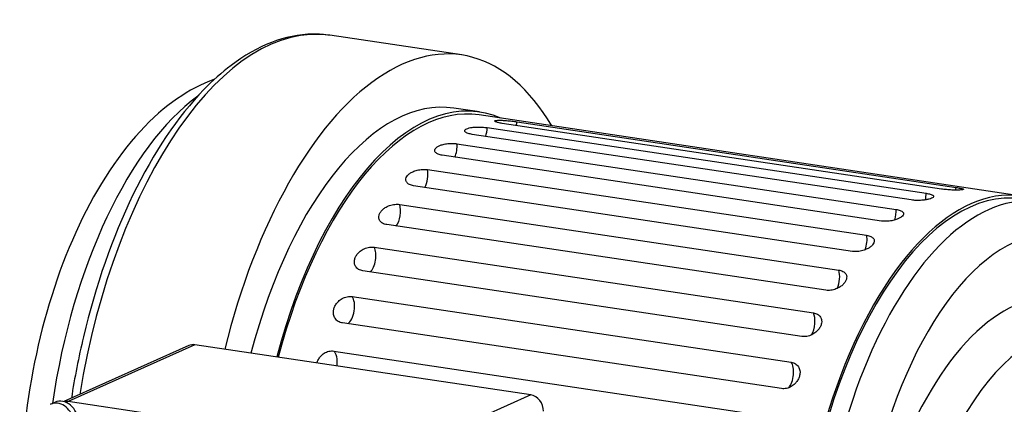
# Model space of a CAD drawing. Header units: inches. Extents: x 0 to 248, y 0 to 191.
# Tile 6 of 41: x 4.32 to 10.82, y 108.43 to 110.96. Entities that reach past the tile are written whole.
import ezdxf

# ---------------------------------------------------------------- set-up
doc = ezdxf.new("R2010")
doc.units = ezdxf.units.IN
doc.header["$MEASUREMENT"] = 0
doc.layers.add('PV-D05', color=7, linetype='Continuous')

# ---------------------------------------------------------------- blocks, each defined once
blk = doc.blocks.new('*U17')
at = {"layer": 'PV-D05'}
for p, q in [((15.4898, 37.7164), (14.6204, 37.8463)), ((15.6079, 37.3405), (15.4374, 37.3659)), ((19.185, 36.786), (15.605, 37.321)), ((18.6562, 36.8323), (15.7581, 37.2654)), ((15.855, 37.2758), (18.7531, 36.8427)), ((18.4574, 36.7602), (15.5593, 37.1932)), ((15.6577, 37.2373), (18.5558, 36.8043)), ((15.4589, 37.1312), (18.357, 36.6982)), ((18.2601, 36.6217), (15.362, 37.0548)), ((15.2646, 36.9607), (18.1627, 36.5277)), ((18.0702, 36.4212), (15.1721, 36.8543)), ((15.0808, 36.731), (17.9789, 36.2979)), ((17.8937, 36.1647), (14.9955, 36.5977)), ((14.913, 36.449), (17.8111, 36.016)), ((17.7357, 35.86), (14.8376, 36.293)), ((14.7663, 36.1234), (17.6644, 35.6903)), ((17.6012, 35.5163), (14.7031, 35.9494)), ((13.6887, 35.8005), (12.8638, 35.4307)), ((13.729, 35.8058), (12.8923, 35.4307)), ((15.9452, 35.4746), (13.729, 35.8058)), ((14.6452, 35.764), (17.5434, 35.3309)), ((12.7764, 35.4131), (12.8059, 35.4264)), ((12.8923, 35.4307), (12.8799, 35.4252)), ((15.1085, 35.0996), (12.8923, 35.4307)), ((15.9452, 35.4746), (15.0987, 35.0952))]:
    blk.add_line(p, q, dxfattribs=at)
for centre, major_axis, ratio, start_param, end_param in [((14.2276, 35.218), (0.3927, 2.6283), 0.482963, 0, 1.544016), ((15.0971, 35.0881), (-0.3927, -2.6283), 0.482963, 2.604616, 4.520191), ((15.2675, 35.0626), (-0.3404, -2.2779), 0.482963, 3.010755, 4.490161), ((13.9189, 35.2641), (0.3491, 2.3363), 0.482963, 0.445773, 1.576875), ((15.0971, 35.0881), (-0.3404, -2.2779), 0.482963, 3.141593, 4.490161), ((15.2675, 35.0626), (-0.3375, -2.2584), 0.482963, 3.141593, 4.488212), ((15.8068, 37.2727), (0.0145, 0.0973), 0.482963, 4.565309, 4.816362), ((15.6085, 37.2173), (0.0145, 0.0973), 0.482963, 4.390776, 4.990895), ((15.4102, 37.0949), (0.0145, 0.0973), 0.482963, 4.216243, 5.165428), ((15.218, 36.9093), (0.0145, 0.0973), 0.482963, 4.041711, 5.339961), ((18.8476, 34.5277), (-0.3375, -2.2584), 0.482963, 3.00859, 6.416188), ((18.8476, 34.5277), (-0.3346, -2.2389), 0.482963, 3.141593, 6.283185), ((18.9669, 34.5098), (0.3346, 2.2389), 0.482963, 0, 3.141593), ((18.5066, 36.7843), (-0.0145, -0.0973), 0.482963, 1.400415, 1.849302), ((18.7049, 36.8396), (-0.0145, -0.0973), 0.482963, 1.497324, 1.674769), ((15.0376, 36.6659), (0.0145, 0.0973), 0.482963, 3.867178, 5.514494), ((19.1374, 34.4843), (0.3055, 2.0442), 0.482963, 5.493649, 8.301972), ((18.3084, 36.6619), (-0.0145, -0.0973), 0.482963, 1.295393, 2.023835), ((18.1161, 36.4762), (-0.0145, -0.0973), 0.482963, 1.176348, 2.198368), ((14.8746, 36.3723), (0.0145, 0.0973), 0.482963, 3.692645, 5.689026), ((17.9357, 36.2328), (0.0145, 0.0973), 0.482963, 4.176891, 5.514494), ((19.1374, 34.085), (0.3026, 2.0248), 0.482963, 5.841064, 8.100902), ((14.7339, 36.0374), (0.0145, 0.0973), 0.482963, 3.518112, 5.863559), ((17.7727, 35.9392), (0.0145, 0.0973), 0.482963, 4.003039, 5.689026), ((19.3079, 34.0596), (0.2735, 1.8301), 0.482963, 0, 1.817717), ((13.729, 35.7107), (-0.0403, 0.0898), 0.836516, 5.791233, 6.283185), ((14.6197, 35.6712), (0.0145, 0.0973), 0.482963, 4.726799, 6.038092), ((17.632, 35.6043), (0.0145, 0.0973), 0.482963, 3.783531, 5.863559), ((20.3478, 33.2577), (0.3724, 2.492), 0.482963, 0.300059, 3.141593), ((12.8247, 35.3053), (-0.0483, 0.1078), 0.836516, 4.430307, 6.283185), ((12.8542, 35.3186), (0.0483, -0.1078), 0.836516, 0, 3.141593), ((12.8923, 35.3357), (-0.0403, 0.0898), 0.836516, 5.791231, 6.102658), ((15.9452, 35.3795), (-0.0403, 0.0898), 0.836516, 4.220437, 5.791233)]:
    blk.add_ellipse(centre, major_axis=major_axis, ratio=ratio, start_param=start_param, end_param=end_param, dxfattribs=at)
for points, knots in [([(14.6203, 37.8463), (14.5833, 37.8518), (14.5458, 37.8544), (14.325, 37.8516), (14.1406, 37.7784), (13.9065, 37.6017), (13.8465, 37.5483), (13.7882, 37.4881), (13.6148, 37.3096), (13.4564, 37.0735), (13.1843, 36.5138), (13.0733, 36.1958), (12.9616, 35.7243), (12.935, 35.5891), (12.9137, 35.4531)], [14.955558, 14.955558, 14.955558, 14.955558, 15.164355, 15.164355, 16.168494, 16.168494, 16.523977, 16.523977, 16.523977, 17.579778, 17.579778, 18.633607, 18.633607, 19.048183, 19.048183, 19.048183, 19.048183]), ([(13.8591, 37.5568), (13.7698, 37.5246), (13.6875, 37.4799), (13.4455, 37.3133), (13.2841, 37.1409), (12.9955, 36.6869), (12.876, 36.4218), (12.6942, 35.8452), (12.6325, 35.5423), (12.5724, 34.9387), (12.5728, 34.6452), (12.6306, 34.1441), (12.677, 33.9343), (12.7447, 33.7469)], [1.099708, 1.099708, 1.099708, 1.099708, 1.544037, 1.544037, 2.561499, 2.561499, 3.554568, 3.554568, 4.515143, 4.515143, 5.448244, 5.448244, 6.212624, 6.212624, 6.212624, 6.212624]), ([(15.5593, 37.1932), (15.5544, 37.194), (15.5495, 37.1948), (15.5404, 37.1969), (15.5362, 37.1981), (15.5285, 37.2007), (15.5251, 37.2021), (15.5194, 37.205), (15.517, 37.2065), (15.5136, 37.2094), (15.5123, 37.2109), (15.5105, 37.2139), (15.5101, 37.2154), (15.5101, 37.2191), (15.5111, 37.2215), (15.5157, 37.2261), (15.5192, 37.2282), (15.5273, 37.2319), (15.5327, 37.2337), (15.5451, 37.2367), (15.5522, 37.238), (15.5636, 37.2394), (15.5686, 37.2399), (15.5788, 37.2407), (15.5841, 37.241), (15.5946, 37.2413), (15.6004, 37.2414), (15.6123, 37.2412), (15.6184, 37.241), (15.6304, 37.2403), (15.6362, 37.2399), (15.6475, 37.2387), (15.6528, 37.2381), (15.6577, 37.2373)], [0.970509, 0.970509, 0.970509, 0.970509, 1.402259, 1.402259, 1.834008, 1.834008, 2.265758, 2.265758, 2.697507, 2.697507, 3.07925, 3.07925, 3.460993, 3.460993, 4.080819, 4.080819, 4.700645, 4.700645, 5.320472, 5.320472, 5.940298, 5.940298, 6.322041, 6.322041, 6.703784, 6.703784, 7.135533, 7.135533, 7.567283, 7.567283, 7.999032, 7.999032, 8.430782, 8.430782, 8.430782, 8.430782]), ([(15.7581, 37.2654), (15.7532, 37.2661), (15.7484, 37.2669), (15.7393, 37.2686), (15.735, 37.2695), (15.7273, 37.2714), (15.7239, 37.2724), (15.7181, 37.2742), (15.7158, 37.2752), (15.7123, 37.2768), (15.7109, 37.2776), (15.7091, 37.2792), (15.7087, 37.2799), (15.7086, 37.2816), (15.7096, 37.2827), (15.7141, 37.2843), (15.7175, 37.285), (15.7255, 37.2859), (15.7308, 37.2861), (15.7431, 37.2863), (15.7501, 37.2861), (15.7614, 37.2856), (15.7663, 37.2853), (15.7765, 37.2847), (15.7817, 37.2843), (15.7921, 37.2834), (15.7979, 37.2828), (15.8098, 37.2816), (15.8158, 37.2809), (15.8277, 37.2795), (15.8336, 37.2788), (15.8448, 37.2773), (15.8501, 37.2765), (15.855, 37.2758)], [0.970509, 0.970509, 0.970509, 0.970509, 1.402259, 1.402259, 1.834008, 1.834008, 2.265758, 2.265758, 2.697507, 2.697507, 3.07925, 3.07925, 3.460993, 3.460993, 4.080819, 4.080819, 4.700645, 4.700645, 5.320472, 5.320472, 5.940298, 5.940298, 6.322041, 6.322041, 6.703784, 6.703784, 7.135533, 7.135533, 7.567283, 7.567283, 7.999032, 7.999032, 8.430782, 8.430782, 8.430782, 8.430782]), ([(15.362, 37.0548), (15.3571, 37.0555), (15.3522, 37.0565), (15.3431, 37.0589), (15.3388, 37.0603), (15.3311, 37.0636), (15.3277, 37.0655), (15.3218, 37.0694), (15.3195, 37.0715), (15.316, 37.0755), (15.3146, 37.0776), (15.3127, 37.082), (15.3123, 37.0843), (15.3122, 37.0898), (15.3132, 37.0935), (15.3176, 37.1009), (15.321, 37.1045), (15.329, 37.1108), (15.3343, 37.1141), (15.3466, 37.1199), (15.3537, 37.1225), (15.365, 37.1259), (15.3699, 37.1271), (15.3801, 37.1293), (15.3854, 37.1302), (15.3958, 37.1317), (15.4017, 37.1324), (15.4136, 37.1333), (15.4196, 37.1335), (15.4315, 37.1335), (15.4374, 37.1333), (15.4486, 37.1325), (15.454, 37.132), (15.4589, 37.1312)], [0.970509, 0.970509, 0.970509, 0.970509, 1.402259, 1.402259, 1.834008, 1.834008, 2.265758, 2.265758, 2.697507, 2.697507, 3.07925, 3.07925, 3.460993, 3.460993, 4.080819, 4.080819, 4.700645, 4.700645, 5.320472, 5.320472, 5.940298, 5.940298, 6.322041, 6.322041, 6.703784, 6.703784, 7.135533, 7.135533, 7.567283, 7.567283, 7.999032, 7.999032, 8.430782, 8.430782, 8.430782, 8.430782]), ([(15.1721, 36.8543), (15.1672, 36.855), (15.1624, 36.856), (15.1532, 36.8588), (15.1488, 36.8605), (15.141, 36.8644), (15.1375, 36.8666), (15.1316, 36.8715), (15.1291, 36.8741), (15.1254, 36.8791), (15.1239, 36.8818), (15.1219, 36.8875), (15.1213, 36.8905), (15.1209, 36.8977), (15.1217, 36.9027), (15.1257, 36.9126), (15.1289, 36.9176), (15.1366, 36.9264), (15.1417, 36.931), (15.1536, 36.9394), (15.1605, 36.9433), (15.1716, 36.9484), (15.1764, 36.9504), (15.1865, 36.9539), (15.1917, 36.9554), (15.202, 36.958), (15.2077, 36.9592), (15.2195, 36.961), (15.2255, 36.9617), (15.2373, 36.9624), (15.2432, 36.9624), (15.2544, 36.962), (15.2597, 36.9615), (15.2646, 36.9607)], [0.970509, 0.970509, 0.970509, 0.970509, 1.402259, 1.402259, 1.834008, 1.834008, 2.265758, 2.265758, 2.697507, 2.697507, 3.07925, 3.07925, 3.460993, 3.460993, 4.080819, 4.080819, 4.700645, 4.700645, 5.320472, 5.320472, 5.940298, 5.940298, 6.322041, 6.322041, 6.703784, 6.703784, 7.135533, 7.135533, 7.567283, 7.567283, 7.999032, 7.999032, 8.430782, 8.430782, 8.430782, 8.430782]), ([(18.5558, 36.8043), (18.5607, 36.8035), (18.5656, 36.8027), (18.5747, 36.8008), (18.5789, 36.7997), (18.5866, 36.7975), (18.59, 36.7963), (18.5957, 36.7938), (18.5981, 36.7925), (18.6015, 36.7901), (18.6029, 36.7888), (18.6046, 36.7863), (18.605, 36.785), (18.605, 36.7818), (18.604, 36.7796), (18.5994, 36.7754), (18.5959, 36.7733), (18.5878, 36.7697), (18.5824, 36.7678), (18.57, 36.7644), (18.5629, 36.7629), (18.5515, 36.7609), (18.5465, 36.7602), (18.5363, 36.759), (18.531, 36.7585), (18.5205, 36.7577), (18.5147, 36.7574), (18.5028, 36.7572), (18.4967, 36.7572), (18.4848, 36.7575), (18.4789, 36.7578), (18.4677, 36.7588), (18.4623, 36.7594), (18.4574, 36.7602)], [0.970509, 0.970509, 0.970509, 0.970509, 1.402259, 1.402259, 1.834008, 1.834008, 2.265758, 2.265758, 2.697507, 2.697507, 3.07925, 3.07925, 3.460993, 3.460993, 4.080819, 4.080819, 4.700645, 4.700645, 5.320472, 5.320472, 5.940298, 5.940298, 6.322041, 6.322041, 6.703784, 6.703784, 7.135533, 7.135533, 7.567283, 7.567283, 7.999032, 7.999032, 8.430782, 8.430782, 8.430782, 8.430782]), ([(18.7531, 36.8427), (18.758, 36.842), (18.7629, 36.8412), (18.772, 36.8397), (18.7763, 36.8389), (18.784, 36.8374), (18.7875, 36.8367), (18.7933, 36.8352), (18.7956, 36.8346), (18.7991, 36.8334), (18.8005, 36.8328), (18.8024, 36.8317), (18.8028, 36.8311), (18.8029, 36.8299), (18.8019, 36.8292), (18.7975, 36.8279), (18.7941, 36.8273), (18.7861, 36.8265), (18.7808, 36.8261), (18.7685, 36.8256), (18.7614, 36.8255), (18.7501, 36.8255), (18.7452, 36.8255), (18.735, 36.8257), (18.7297, 36.8259), (18.7193, 36.8263), (18.7134, 36.8266), (18.7015, 36.8274), (18.6955, 36.8279), (18.6836, 36.8289), (18.6777, 36.8295), (18.6665, 36.8309), (18.6611, 36.8316), (18.6562, 36.8323)], [0.970509, 0.970509, 0.970509, 0.970509, 1.402259, 1.402259, 1.834008, 1.834008, 2.265758, 2.265758, 2.697507, 2.697507, 3.07925, 3.07925, 3.460993, 3.460993, 4.080819, 4.080819, 4.700645, 4.700645, 5.320472, 5.320472, 5.940298, 5.940298, 6.322041, 6.322041, 6.703784, 6.703784, 7.135533, 7.135533, 7.567283, 7.567283, 7.999032, 7.999032, 8.430782, 8.430782, 8.430782, 8.430782]), ([(14.9955, 36.5977), (14.9906, 36.5985), (14.9858, 36.5996), (14.9765, 36.6026), (14.9721, 36.6045), (14.9641, 36.609), (14.9605, 36.6116), (14.9543, 36.6172), (14.9517, 36.6203), (14.9477, 36.6263), (14.9461, 36.6295), (14.9437, 36.6363), (14.9429, 36.6399), (14.9421, 36.6486), (14.9426, 36.6547), (14.946, 36.667), (14.9489, 36.6731), (14.9559, 36.6842), (14.9607, 36.69), (14.972, 36.7008), (14.9786, 36.7057), (14.9893, 36.7124), (14.994, 36.715), (15.0037, 36.7197), (15.0088, 36.7218), (15.0188, 36.7253), (15.0245, 36.727), (15.0361, 36.7297), (15.042, 36.7307), (15.0537, 36.732), (15.0595, 36.7323), (15.0706, 36.7322), (15.0759, 36.7317), (15.0808, 36.731)], [0.970509, 0.970509, 0.970509, 0.970509, 1.402259, 1.402259, 1.834008, 1.834008, 2.265758, 2.265758, 2.697507, 2.697507, 3.07925, 3.07925, 3.460993, 3.460993, 4.080819, 4.080819, 4.700645, 4.700645, 5.320472, 5.320472, 5.940298, 5.940298, 6.322041, 6.322041, 6.703784, 6.703784, 7.135533, 7.135533, 7.567283, 7.567283, 7.999032, 7.999032, 8.430782, 8.430782, 8.430782, 8.430782]), ([(18.357, 36.6982), (18.3619, 36.6974), (18.3667, 36.6965), (18.3759, 36.6942), (18.3801, 36.6929), (18.3878, 36.69), (18.3912, 36.6883), (18.397, 36.6848), (18.3994, 36.6829), (18.4028, 36.6794), (18.4042, 36.6774), (18.406, 36.6735), (18.4064, 36.6714), (18.4065, 36.6664), (18.4055, 36.6628), (18.401, 36.6558), (18.3976, 36.6523), (18.3896, 36.646), (18.3843, 36.6426), (18.372, 36.6364), (18.365, 36.6336), (18.3537, 36.6298), (18.3488, 36.6283), (18.3386, 36.6257), (18.3334, 36.6246), (18.323, 36.6227), (18.3172, 36.6218), (18.3053, 36.6205), (18.2993, 36.6201), (18.2874, 36.6197), (18.2815, 36.6198), (18.2703, 36.6204), (18.265, 36.621), (18.2601, 36.6217)], [0.970509, 0.970509, 0.970509, 0.970509, 1.402259, 1.402259, 1.834008, 1.834008, 2.265758, 2.265758, 2.697507, 2.697507, 3.07925, 3.07925, 3.460993, 3.460993, 4.080819, 4.080819, 4.700645, 4.700645, 5.320472, 5.320472, 5.940298, 5.940298, 6.322041, 6.322041, 6.703784, 6.703784, 7.135533, 7.135533, 7.567283, 7.567283, 7.999032, 7.999032, 8.430782, 8.430782, 8.430782, 8.430782]), ([(18.1627, 36.5277), (18.1676, 36.5269), (18.1725, 36.5259), (18.1816, 36.5233), (18.1859, 36.5218), (18.1937, 36.5181), (18.1972, 36.5161), (18.203, 36.5116), (18.2055, 36.5092), (18.2091, 36.5045), (18.2105, 36.502), (18.2125, 36.4967), (18.213, 36.4939), (18.2133, 36.4871), (18.2125, 36.4824), (18.2084, 36.4727), (18.2052, 36.4679), (18.1975, 36.4591), (18.1925, 36.4544), (18.1805, 36.4456), (18.1737, 36.4415), (18.1627, 36.436), (18.1579, 36.4338), (18.148, 36.43), (18.1428, 36.4282), (18.1326, 36.4253), (18.1269, 36.4239), (18.1152, 36.4217), (18.1092, 36.4208), (18.0974, 36.4198), (18.0916, 36.4197), (18.0805, 36.42), (18.0752, 36.4205), (18.0702, 36.4212)], [0.970509, 0.970509, 0.970509, 0.970509, 1.402259, 1.402259, 1.834008, 1.834008, 2.265758, 2.265758, 2.697507, 2.697507, 3.07925, 3.07925, 3.460993, 3.460993, 4.080819, 4.080819, 4.700645, 4.700645, 5.320472, 5.320472, 5.940298, 5.940298, 6.322041, 6.322041, 6.703784, 6.703784, 7.135533, 7.135533, 7.567283, 7.567283, 7.999032, 7.999032, 8.430782, 8.430782, 8.430782, 8.430782]), ([(14.8376, 36.293), (14.8327, 36.2938), (14.8278, 36.2949), (14.8184, 36.2982), (14.8139, 36.3003), (14.8057, 36.3052), (14.802, 36.3081), (14.7954, 36.3145), (14.7926, 36.3179), (14.7883, 36.3247), (14.7865, 36.3284), (14.7836, 36.3361), (14.7826, 36.3402), (14.7812, 36.3502), (14.7813, 36.3572), (14.7838, 36.3714), (14.7862, 36.3786), (14.7925, 36.3915), (14.7968, 36.3983), (14.8073, 36.4111), (14.8135, 36.4171), (14.8237, 36.4251), (14.8281, 36.4282), (14.8374, 36.4339), (14.8423, 36.4364), (14.852, 36.4409), (14.8575, 36.443), (14.8688, 36.4464), (14.8746, 36.4477), (14.8861, 36.4496), (14.8918, 36.45), (14.9028, 36.4501), (14.9081, 36.4498), (14.913, 36.449)], [0.970509, 0.970509, 0.970509, 0.970509, 1.402259, 1.402259, 1.834008, 1.834008, 2.265758, 2.265758, 2.697507, 2.697507, 3.07925, 3.07925, 3.460993, 3.460993, 4.080819, 4.080819, 4.700645, 4.700645, 5.320472, 5.320472, 5.940298, 5.940298, 6.322041, 6.322041, 6.703784, 6.703784, 7.135533, 7.135533, 7.567283, 7.567283, 7.999032, 7.999032, 8.430782, 8.430782, 8.430782, 8.430782]), ([(17.9789, 36.2979), (17.9838, 36.2972), (17.9887, 36.2961), (17.9979, 36.2932), (18.0023, 36.2914), (18.0102, 36.2872), (18.0137, 36.2848), (18.0198, 36.2794), (18.0224, 36.2765), (18.0262, 36.2709), (18.0278, 36.2678), (18.0301, 36.2613), (18.0307, 36.2579), (18.0314, 36.2496), (18.0309, 36.2437), (18.0274, 36.2317), (18.0245, 36.2256), (18.0175, 36.2146), (18.0127, 36.2087), (18.0014, 36.1977), (17.9949, 36.1925), (17.9844, 36.1854), (17.9797, 36.1827), (17.9701, 36.1777), (17.9651, 36.1754), (17.9552, 36.1715), (17.9496, 36.1697), (17.9382, 36.1666), (17.9323, 36.1654), (17.9207, 36.1639), (17.9149, 36.1635), (17.9039, 36.1635), (17.8986, 36.1639), (17.8937, 36.1647)], [0.970509, 0.970509, 0.970509, 0.970509, 1.402259, 1.402259, 1.834008, 1.834008, 2.265758, 2.265758, 2.697507, 2.697507, 3.07925, 3.07925, 3.460993, 3.460993, 4.080819, 4.080819, 4.700645, 4.700645, 5.320472, 5.320472, 5.940298, 5.940298, 6.322041, 6.322041, 6.703784, 6.703784, 7.135533, 7.135533, 7.567283, 7.567283, 7.999032, 7.999032, 8.430782, 8.430782, 8.430782, 8.430782]), ([(14.7031, 35.9494), (14.6982, 35.9501), (14.6932, 35.9514), (14.6837, 35.9548), (14.6791, 35.957), (14.6706, 35.9623), (14.6667, 35.9654), (14.6598, 35.9723), (14.6568, 35.9761), (14.652, 35.9835), (14.6499, 35.9875), (14.6465, 35.996), (14.6453, 36.0004), (14.6431, 36.0115), (14.6427, 36.0192), (14.6441, 36.0349), (14.646, 36.0429), (14.6513, 36.0573), (14.655, 36.0649), (14.6645, 36.0793), (14.6702, 36.086), (14.6797, 36.0951), (14.6839, 36.0987), (14.6927, 36.1052), (14.6973, 36.1081), (14.7066, 36.1132), (14.7119, 36.1156), (14.7228, 36.1197), (14.7284, 36.1213), (14.7397, 36.1235), (14.7453, 36.1242), (14.7562, 36.1245), (14.7614, 36.1241), (14.7663, 36.1234)], [0.970509, 0.970509, 0.970509, 0.970509, 1.402259, 1.402259, 1.834008, 1.834008, 2.265758, 2.265758, 2.697507, 2.697507, 3.07925, 3.07925, 3.460993, 3.460993, 4.080819, 4.080819, 4.700645, 4.700645, 5.320472, 5.320472, 5.940298, 5.940298, 6.322041, 6.322041, 6.703784, 6.703784, 7.135533, 7.135533, 7.567283, 7.567283, 7.999032, 7.999032, 8.430782, 8.430782, 8.430782, 8.430782]), ([(17.8111, 36.016), (17.816, 36.0152), (17.8209, 36.0141), (17.8302, 36.011), (17.8347, 36.009), (17.8428, 36.0042), (17.8464, 36.0015), (17.8528, 35.9954), (17.8555, 35.9921), (17.8597, 35.9856), (17.8615, 35.982), (17.8642, 35.9745), (17.8651, 35.9706), (17.8663, 35.9609), (17.8662, 35.954), (17.8635, 35.9401), (17.8611, 35.9329), (17.8548, 35.9201), (17.8505, 35.9132), (17.8401, 35.9002), (17.834, 35.894), (17.8241, 35.8857), (17.8197, 35.8825), (17.8105, 35.8765), (17.8057, 35.8738), (17.7961, 35.8691), (17.7907, 35.8669), (17.7796, 35.8632), (17.7739, 35.8617), (17.7625, 35.8597), (17.7568, 35.8591), (17.7459, 35.8589), (17.7406, 35.8592), (17.7357, 35.86)], [0.970509, 0.970509, 0.970509, 0.970509, 1.402259, 1.402259, 1.834008, 1.834008, 2.265758, 2.265758, 2.697507, 2.697507, 3.07925, 3.07925, 3.460993, 3.460993, 4.080819, 4.080819, 4.700645, 4.700645, 5.320472, 5.320472, 5.940298, 5.940298, 6.322041, 6.322041, 6.703784, 6.703784, 7.135533, 7.135533, 7.567283, 7.567283, 7.999032, 7.999032, 8.430782, 8.430782, 8.430782, 8.430782]), ([(14.5349, 35.6854), (14.5369, 35.6927), (14.5399, 35.7004), (14.548, 35.7154), (14.5531, 35.7227), (14.5617, 35.7326), (14.5656, 35.7364), (14.5738, 35.7435), (14.5782, 35.7467), (14.587, 35.7523), (14.592, 35.755), (14.6025, 35.7595), (14.6079, 35.7613), (14.6189, 35.7638), (14.6244, 35.7645), (14.6351, 35.765), (14.6403, 35.7647), (14.6452, 35.764)], [4.73741, 4.73741, 4.73741, 4.73741, 5.320472, 5.320472, 5.940298, 5.940298, 6.322041, 6.322041, 6.703784, 6.703784, 7.135533, 7.135533, 7.567283, 7.567283, 7.999032, 7.999032, 8.430782, 8.430782, 8.430782, 8.430782]), ([(17.6644, 35.6903), (17.6693, 35.6896), (17.6743, 35.6884), (17.6837, 35.6851), (17.6882, 35.6829), (17.6966, 35.6777), (17.7004, 35.6747), (17.7072, 35.668), (17.7101, 35.6644), (17.7147, 35.6572), (17.7167, 35.6533), (17.7199, 35.645), (17.7211, 35.6406), (17.723, 35.6298), (17.7234, 35.6222), (17.7218, 35.6067), (17.7198, 35.5987), (17.7146, 35.5844), (17.7109, 35.5767), (17.7015, 35.5621), (17.6959, 35.5553), (17.6867, 35.546), (17.6826, 35.5423), (17.6739, 35.5356), (17.6694, 35.5326), (17.6603, 35.5273), (17.6551, 35.5247), (17.6444, 35.5205), (17.6388, 35.5188), (17.6277, 35.5164), (17.6221, 35.5157), (17.6113, 35.5153), (17.6061, 35.5156), (17.6012, 35.5163)], [0.970509, 0.970509, 0.970509, 0.970509, 1.402259, 1.402259, 1.834008, 1.834008, 2.265758, 2.265758, 2.697507, 2.697507, 3.07925, 3.07925, 3.460993, 3.460993, 4.080819, 4.080819, 4.700645, 4.700645, 5.320472, 5.320472, 5.940298, 5.940298, 6.322041, 6.322041, 6.703784, 6.703784, 7.135533, 7.135533, 7.567283, 7.567283, 7.999032, 7.999032, 8.430782, 8.430782, 8.430782, 8.430782])]:
    blk.add_open_spline(points, degree=3, knots=knots, dxfattribs=at)

msp = doc.modelspace()

# ---------------------------------------------------------------- block references
at = {"layer": 'PV-D05'}
msp.add_blockref('*U17', (-8.2538, 73.0148), dxfattribs=at)

doc.saveas('drawing.dxf')
